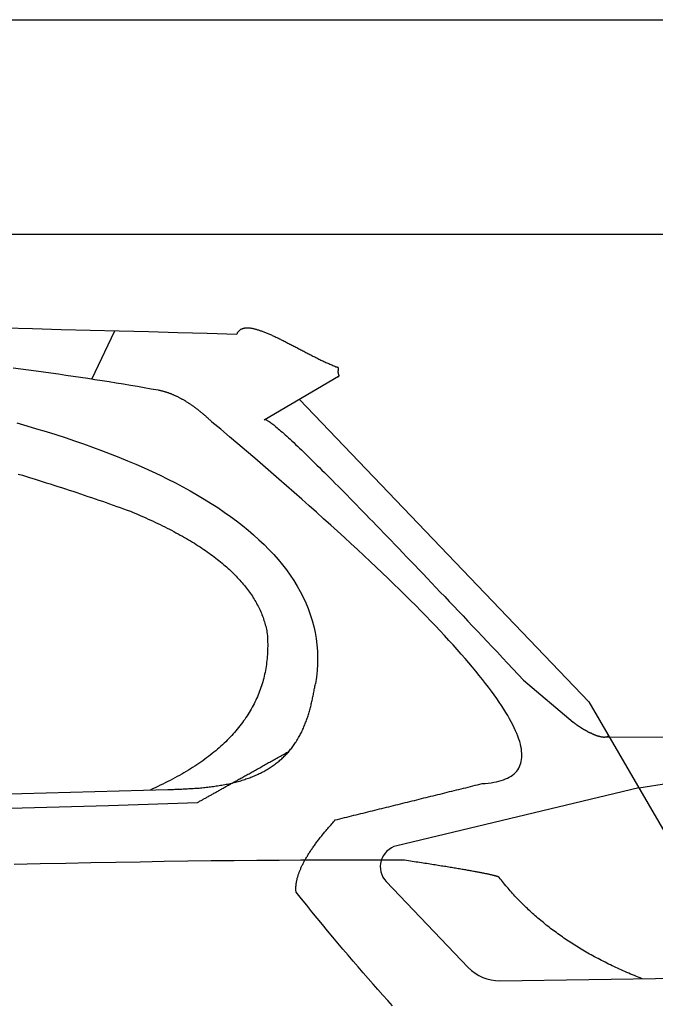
# Model space of a CAD drawing. Extents: x 562 to 7231, y 5567 to 12226.
# Tile 52 of 54: x 5040 to 5632, y 11000 to 11916. Entities that reach past the tile are written whole.
import ezdxf

# ---------------------------------------------------------------- set-up
doc = ezdxf.new("R2010")
doc.units = 0
doc.layers.get('0').update_dxf_attribs({"linetype": 'CONTINUOUS'})
doc.layers.add('CAR', color=10, linetype='CONTINUOUS')

msp = doc.modelspace()

# ---------------------------------------------------------------- linework, layer by layer
for p, q in [((872.775, 11915.902), (6472.775, 11915.902)), ((6272.775, 11715.902), (1072.775, 11715.902))]:
    msp.add_line(p, q)
at = {"layer": 'CAR'}
for p, q in [((5106.648, 11581.351), (5128.248, 11626.436)), ((5336.612, 11583.748), (5267.238, 11543.368)), ((5300.153, 11562.526), (5569.458, 11281.242)), ((5508.777, 11301.264), (5555.082, 11262.247)), ((5569.458, 11281.242), (5662.906, 11120.695)), ((5583.781, 11248.326), (5648.129, 11248.54)), ((2526.607, 11127.543), (5177.571, 11199.484)), ((5616.182, 11200.968), (5390.692, 11147.1)), ((5616.182, 11200.968), (5643.802, 11205.46)), ((2479.88, 11117.381), (5122.348, 11184.522)), ((5122.348, 11184.522), (5205.19, 11187.435)), ((5380.891, 11113.818), (5457.354, 11033.936)), ((5486.799, 11021.599), (5698.529, 11024.505))]:
    msp.add_line(p, q, dxfattribs=at)
for points in [[(5025.06, 11629.1, 0), (5051.62, 11628.4, 0), (5078.34, 11627.7, 0), (5105.22, 11627, 0), (5132.24, 11626.3, 0), (5159.42, 11625.6, 0), (5186.75, 11624.9, 0), (5214.23, 11624.2, 0), (5241.87, 11623.4, 0)], [(5241.87, 11623.4, 0), (5242.07, 11623.9, 0), (5242.28, 11624.3, 0), (5242.51, 11624.7, 0), (5242.75, 11625.1, 0), (5243, 11625.5, 0), (5243.27, 11625.8, 0), (5243.56, 11626.2, 0), (5243.85, 11626.5, 0), (5244.16, 11626.8, 0), (5244.49, 11627, 0), (5244.83, 11627.3, 0), (5245.18, 11627.5, 0), (5245.54, 11627.8, 0), (5245.92, 11628, 0), (5246.31, 11628.2, 0), (5246.71, 11628.3, 0), (5247.13, 11628.5, 0), (5247.56, 11628.6, 0), (5248, 11628.7, 0), (5248.45, 11628.8, 0), (5248.91, 11628.9, 0), (5249.39, 11629, 0), (5249.87, 11629.1, 0), (5250.37, 11629.1, 0), (5250.88, 11629.1, 0), (5251.41, 11629.1, 0), (5251.94, 11629.1, 0), (5252.48, 11629.1, 0), (5253.03, 11629.1, 0), (5253.6, 11629, 0), (5254.17, 11629, 0), (5254.76, 11628.9, 0), (5255.36, 11628.8, 0), (5255.96, 11628.7, 0), (5256.58, 11628.6, 0), (5257.2, 11628.5, 0), (5257.84, 11628.3, 0), (5258.48, 11628.2, 0), (5259.13, 11628, 0), (5259.8, 11627.8, 0), (5260.47, 11627.6, 0), (5261.15, 11627.4, 0), (5261.84, 11627.2, 0), (5262.54, 11627, 0), (5263.24, 11626.8, 0), (5263.96, 11626.5, 0), (5264.68, 11626.3, 0), (5265.41, 11626, 0), (5266.15, 11625.7, 0), (5266.89, 11625.4, 0), (5267.65, 11625.2, 0), (5268.41, 11624.9, 0), (5269.18, 11624.5, 0), (5269.95, 11624.2, 0), (5270.73, 11623.9, 0), (5271.52, 11623.6, 0), (5272.32, 11623.2, 0), (5273.12, 11622.9, 0), (5273.93, 11622.5, 0), (5274.74, 11622.1, 0), (5275.56, 11621.8, 0), (5276.39, 11621.4, 0), (5277.22, 11621, 0), (5278.06, 11620.6, 0), (5278.9, 11620.2, 0), (5279.75, 11619.8, 0), (5280.6, 11619.4, 0), (5281.46, 11618.9, 0), (5282.33, 11618.5, 0), (5283.19, 11618.1, 0), (5284.07, 11617.7, 0), (5284.94, 11617.2, 0), (5285.82, 11616.8, 0), (5286.71, 11616.3, 0), (5287.6, 11615.9, 0), (5288.49, 11615.4, 0), (5289.39, 11615, 0), (5290.29, 11614.5, 0), (5291.19, 11614, 0), (5292.1, 11613.6, 0), (5293.01, 11613.1, 0), (5293.93, 11612.6, 0), (5294.84, 11612.1, 0), (5295.76, 11611.7, 0), (5296.68, 11611.2, 0), (5297.61, 11610.7, 0), (5298.53, 11610.2, 0), (5299.46, 11609.7, 0), (5300.39, 11609.2, 0), (5301.32, 11608.8, 0), (5302.25, 11608.3, 0), (5303.19, 11607.8, 0), (5304.12, 11607.3, 0), (5305.06, 11606.8, 0), (5306, 11606.3, 0), (5306.94, 11605.8, 0), (5307.88, 11605.3, 0), (5308.82, 11604.9, 0), (5309.76, 11604.4, 0), (5310.7, 11603.9, 0), (5311.64, 11603.4, 0), (5312.58, 11602.9, 0), (5313.52, 11602.5, 0), (5314.46, 11602, 0), (5315.4, 11601.5, 0), (5316.34, 11601.1, 0), (5317.28, 11600.6, 0), (5318.22, 11600.1, 0), (5319.16, 11599.7, 0), (5320.09, 11599.2, 0), (5321.03, 11598.8, 0), (5321.96, 11598.3, 0), (5322.89, 11597.9, 0), (5323.82, 11597.5, 0), (5324.75, 11597, 0), (5325.68, 11596.6, 0), (5326.6, 11596.2, 0), (5327.52, 11595.8, 0), (5328.44, 11595.4, 0), (5329.36, 11594.9, 0), (5330.27, 11594.6, 0), (5331.18, 11594.2, 0), (5332.09, 11593.8, 0), (5332.99, 11593.4, 0), (5333.89, 11593, 0), (5334.79, 11592.7, 0), (5335.68, 11592.3, 0)], [(5168.41, 11571.1, 0), (5162.03, 11572.2, 0), (5155.61, 11573.3, 0), (5149.16, 11574.4, 0), (5142.66, 11575.6, 0), (5136.13, 11576.6, 0), (5129.56, 11577.7, 0), (5122.95, 11578.8, 0), (5116.3, 11579.9, 0), (5109.62, 11580.9, 0), (5102.89, 11581.9, 0), (5096.13, 11582.9, 0), (5089.33, 11583.9, 0), (5082.49, 11584.9, 0), (5075.62, 11585.9, 0), (5068.7, 11586.9, 0), (5061.75, 11587.8, 0), (5054.76, 11588.8, 0), (5047.73, 11589.7, 0), (5040.66, 11590.6, 0), (5033.56, 11591.5, 0)], [(5336.61, 11583.7, 0), (5336.65, 11583.8, 0), (5336.69, 11583.8, 0), (5336.72, 11583.9, 0), (5336.75, 11583.9, 0), (5336.78, 11584, 0), (5336.81, 11584, 0), (5336.83, 11584, 0), (5336.86, 11584.1, 0), (5336.87, 11584.1, 0), (5336.89, 11584.2, 0), (5336.91, 11584.2, 0), (5336.92, 11584.3, 0), (5336.93, 11584.3, 0), (5336.94, 11584.4, 0), (5336.95, 11584.4, 0), (5336.95, 11584.5, 0), (5336.96, 11584.5, 0), (5336.96, 11584.5, 0), (5336.96, 11584.6, 0), (5336.96, 11584.6, 0), (5336.96, 11584.7, 0), (5336.96, 11584.7, 0), (5336.96, 11584.8, 0), (5336.95, 11584.8, 0), (5336.94, 11584.9, 0), (5336.94, 11584.9, 0), (5336.93, 11585, 0), (5336.92, 11585, 0), (5336.91, 11585.1, 0), (5336.9, 11585.1, 0), (5336.89, 11585.2, 0), (5336.87, 11585.2, 0), (5336.86, 11585.3, 0), (5336.85, 11585.3, 0), (5336.84, 11585.4, 0), (5336.82, 11585.4, 0), (5336.81, 11585.5, 0), (5336.79, 11585.5, 0), (5336.78, 11585.6, 0), (5336.76, 11585.6, 0), (5336.74, 11585.7, 0), (5336.73, 11585.8, 0), (5336.71, 11585.8, 0), (5336.69, 11585.9, 0), (5336.68, 11585.9, 0), (5336.66, 11586, 0), (5336.65, 11586, 0), (5336.63, 11586.1, 0), (5336.61, 11586.1, 0), (5336.6, 11586.2, 0), (5336.58, 11586.3, 0), (5336.56, 11586.3, 0), (5336.55, 11586.4, 0), (5336.53, 11586.4, 0), (5336.52, 11586.5, 0), (5336.5, 11586.6, 0), (5336.49, 11586.6, 0), (5336.47, 11586.7, 0), (5336.46, 11586.7, 0), (5336.45, 11586.8, 0), (5336.43, 11586.8, 0), (5336.42, 11586.9, 0), (5336.41, 11587, 0), (5336.4, 11587, 0), (5336.38, 11587.1, 0), (5336.37, 11587.2, 0), (5336.36, 11587.2, 0), (5336.35, 11587.3, 0), (5336.34, 11587.3, 0), (5336.34, 11587.4, 0), (5336.33, 11587.5, 0), (5336.32, 11587.5, 0), (5336.31, 11587.6, 0), (5336.31, 11587.7, 0), (5336.3, 11587.7, 0), (5336.29, 11587.8, 0), (5336.29, 11587.8, 0), (5336.29, 11587.9, 0), (5336.28, 11588, 0), (5336.28, 11588, 0), (5336.28, 11588.1, 0), (5336.27, 11588.2, 0), (5336.27, 11588.2, 0), (5336.27, 11588.3, 0), (5336.27, 11588.4, 0), (5336.27, 11588.4, 0), (5336.27, 11588.5, 0), (5336.27, 11588.5, 0), (5336.28, 11588.6, 0), (5336.28, 11588.7, 0), (5336.28, 11588.7, 0), (5336.29, 11588.8, 0), (5336.29, 11588.9, 0), (5336.29, 11588.9, 0), (5336.3, 11589, 0), (5336.3, 11589.1, 0), (5336.31, 11589.1, 0), (5336.31, 11589.2, 0), (5336.32, 11589.3, 0), (5336.33, 11589.3, 0), (5336.33, 11589.4, 0), (5336.34, 11589.5, 0), (5336.35, 11589.5, 0), (5336.35, 11589.6, 0), (5336.36, 11589.6, 0), (5336.37, 11589.7, 0), (5336.38, 11589.8, 0), (5336.39, 11589.8, 0), (5336.39, 11589.9, 0), (5336.4, 11590, 0), (5336.41, 11590, 0), (5336.42, 11590.1, 0), (5336.42, 11590.1, 0), (5336.43, 11590.2, 0), (5336.44, 11590.3, 0), (5336.44, 11590.3, 0), (5336.45, 11590.4, 0), (5336.46, 11590.4, 0), (5336.46, 11590.5, 0), (5336.47, 11590.6, 0), (5336.47, 11590.6, 0), (5336.48, 11590.7, 0), (5336.48, 11590.7, 0), (5336.48, 11590.8, 0), (5336.49, 11590.9, 0), (5336.49, 11590.9, 0), (5336.49, 11591, 0), (5336.49, 11591, 0), (5336.49, 11591.1, 0), (5336.49, 11591.1, 0), (5336.48, 11591.2, 0), (5336.48, 11591.2, 0), (5336.47, 11591.3, 0), (5336.47, 11591.3, 0), (5336.46, 11591.4, 0), (5336.45, 11591.4, 0), (5336.44, 11591.5, 0), (5336.43, 11591.5, 0), (5336.41, 11591.6, 0), (5336.4, 11591.6, 0), (5336.38, 11591.7, 0), (5336.36, 11591.7, 0), (5336.34, 11591.8, 0), (5336.32, 11591.8, 0), (5336.29, 11591.8, 0), (5336.26, 11591.9, 0), (5336.24, 11591.9, 0), (5336.2, 11592, 0), (5336.17, 11592, 0), (5336.13, 11592, 0), (5336.09, 11592.1, 0), (5336.05, 11592.1, 0), (5336.01, 11592.1, 0), (5335.96, 11592.2, 0), (5335.91, 11592.2, 0), (5335.86, 11592.2, 0), (5335.8, 11592.3, 0), (5335.74, 11592.3, 0), (5335.68, 11592.3, 0)], [(5218.62, 11541.5, 0), (5218.07, 11542.1, 0), (5217.51, 11542.6, 0), (5216.96, 11543.1, 0), (5216.41, 11543.6, 0), (5215.85, 11544.1, 0), (5215.3, 11544.7, 0), (5214.75, 11545.2, 0), (5214.2, 11545.6, 0), (5213.64, 11546.1, 0), (5213.09, 11546.6, 0), (5212.54, 11547.1, 0), (5212, 11547.6, 0), (5211.45, 11548.1, 0), (5210.9, 11548.5, 0), (5210.35, 11549, 0), (5209.8, 11549.5, 0), (5209.26, 11549.9, 0), (5208.71, 11550.4, 0), (5208.17, 11550.8, 0), (5207.62, 11551.2, 0), (5207.08, 11551.7, 0), (5206.53, 11552.1, 0), (5205.99, 11552.5, 0), (5205.45, 11553, 0), (5204.91, 11553.4, 0), (5204.37, 11553.8, 0), (5203.83, 11554.2, 0), (5203.29, 11554.6, 0), (5202.75, 11555, 0), (5202.21, 11555.4, 0), (5201.67, 11555.8, 0), (5201.13, 11556.2, 0), (5200.59, 11556.5, 0), (5200.06, 11556.9, 0), (5199.52, 11557.3, 0), (5198.99, 11557.7, 0), (5198.45, 11558, 0), (5197.92, 11558.4, 0), (5197.38, 11558.7, 0), (5196.85, 11559.1, 0), (5196.32, 11559.4, 0), (5195.78, 11559.8, 0), (5195.25, 11560.1, 0), (5194.72, 11560.4, 0), (5194.19, 11560.8, 0), (5193.66, 11561.1, 0), (5193.13, 11561.4, 0), (5192.6, 11561.7, 0), (5192.08, 11562, 0), (5191.55, 11562.3, 0), (5191.02, 11562.6, 0), (5190.5, 11562.9, 0), (5189.97, 11563.2, 0), (5189.45, 11563.5, 0), (5188.92, 11563.7, 0), (5188.4, 11564, 0), (5187.87, 11564.3, 0), (5187.35, 11564.5, 0), (5186.83, 11564.8, 0), (5186.31, 11565.1, 0), (5185.79, 11565.3, 0), (5185.26, 11565.6, 0), (5184.74, 11565.8, 0), (5184.23, 11566, 0), (5183.71, 11566.3, 0), (5183.19, 11566.5, 0), (5182.67, 11566.7, 0), (5182.15, 11566.9, 0), (5181.64, 11567.1, 0), (5181.12, 11567.4, 0), (5180.61, 11567.6, 0), (5180.09, 11567.8, 0), (5179.58, 11568, 0), (5179.06, 11568.1, 0), (5178.55, 11568.3, 0), (5178.04, 11568.5, 0), (5177.53, 11568.7, 0), (5177.01, 11568.9, 0), (5176.5, 11569, 0), (5175.99, 11569.2, 0), (5175.48, 11569.3, 0), (5174.97, 11569.5, 0), (5174.47, 11569.6, 0), (5173.96, 11569.8, 0), (5173.45, 11569.9, 0), (5172.94, 11570.1, 0), (5172.44, 11570.2, 0), (5171.93, 11570.3, 0), (5171.43, 11570.4, 0), (5170.92, 11570.5, 0), (5170.42, 11570.7, 0), (5169.92, 11570.8, 0), (5169.41, 11570.9, 0), (5168.91, 11571, 0), (5168.41, 11571.1, 0)], [(5037.05, 11540.6, 0), (5046.23, 11538, 0), (5055.32, 11535.3, 0), (5064.29, 11532.6, 0), (5073.16, 11529.8, 0), (5081.92, 11527, 0), (5090.56, 11524.1, 0), (5099.09, 11521.1, 0), (5107.51, 11518.1, 0), (5115.8, 11515.1, 0), (5123.97, 11511.9, 0), (5132.01, 11508.8, 0), (5139.93, 11505.5, 0), (5147.72, 11502.2, 0), (5155.37, 11498.8, 0), (5162.89, 11495.4, 0), (5170.27, 11491.9, 0), (5177.51, 11488.4, 0), (5184.61, 11484.8, 0), (5191.56, 11481.1, 0), (5198.36, 11477.3, 0), (5205.01, 11473.5, 0), (5211.5, 11469.7, 0), (5217.83, 11465.8, 0), (5224, 11461.8, 0), (5230.01, 11457.7, 0), (5235.85, 11453.6, 0), (5241.52, 11449.4, 0), (5247.01, 11445.1, 0), (5252.32, 11440.8, 0), (5257.45, 11436.4, 0), (5262.4, 11432, 0), (5267.16, 11427.4, 0), (5271.73, 11422.9, 0), (5276.1, 11418.2, 0), (5280.27, 11413.5, 0), (5284.24, 11408.7, 0), (5288, 11403.8, 0), (5291.55, 11398.9, 0), (5294.89, 11393.9, 0), (5298.01, 11388.8, 0), (5300.91, 11383.7, 0), (5303.58, 11378.4, 0), (5306.02, 11373.2, 0), (5308.23, 11367.8, 0), (5310.2, 11362.4, 0), (5311.92, 11356.9, 0), (5313.4, 11351.3, 0), (5314.63, 11345.6, 0), (5315.61, 11339.9, 0), (5316.32, 11334.1, 0), (5316.77, 11328.3, 0), (5316.95, 11322.3, 0), (5316.86, 11316.3, 0), (5316.49, 11310.2, 0), (5315.84, 11304.1, 0), (5314.9, 11297.8, 0)], [(5470.15, 11205, 0), (5473.05, 11205.2, 0), (5475.84, 11205.5, 0), (5478.5, 11205.8, 0), (5481.05, 11206.2, 0), (5483.48, 11206.7, 0), (5485.79, 11207.2, 0), (5487.98, 11207.8, 0), (5490.06, 11208.5, 0), (5492.01, 11209.3, 0), (5493.85, 11210.1, 0), (5495.57, 11211, 0), (5497.18, 11212, 0), (5498.66, 11213, 0), (5500.03, 11214.2, 0), (5501.28, 11215.4, 0), (5502.41, 11216.6, 0), (5503.42, 11217.9, 0), (5504.31, 11219.4, 0), (5505.09, 11220.8, 0), (5505.75, 11222.4, 0), (5506.29, 11224, 0), (5506.71, 11225.7, 0), (5507.01, 11227.4, 0), (5507.2, 11229.3, 0), (5507.27, 11231.2, 0), (5507.22, 11233.1, 0), (5507.05, 11235.2, 0), (5506.76, 11237.3, 0), (5506.36, 11239.5, 0), (5505.84, 11241.8, 0), (5505.2, 11244.1, 0), (5504.44, 11246.5, 0), (5503.56, 11249, 0), (5502.57, 11251.5, 0), (5501.45, 11254.1, 0), (5500.22, 11256.8, 0), (5498.87, 11259.6, 0), (5497.41, 11262.4, 0), (5495.82, 11265.3, 0), (5494.12, 11268.3, 0), (5492.3, 11271.3, 0), (5490.36, 11274.4, 0), (5488.3, 11277.6, 0), (5486.12, 11280.9, 0), (5483.83, 11284.2, 0), (5481.42, 11287.6, 0), (5478.89, 11291.1, 0), (5476.24, 11294.6, 0), (5473.48, 11298.2, 0), (5470.59, 11301.9, 0), (5467.59, 11305.7, 0), (5464.47, 11309.5, 0), (5461.23, 11313.4, 0), (5457.88, 11317.4, 0), (5454.4, 11321.4, 0), (5450.81, 11325.5, 0), (5447.1, 11329.7, 0), (5443.27, 11334, 0), (5439.33, 11338.3, 0), (5435.26, 11342.7, 0), (5431.08, 11347.2, 0), (5426.78, 11351.7, 0), (5422.36, 11356.3, 0), (5417.82, 11361, 0), (5413.17, 11365.7, 0), (5408.4, 11370.6, 0), (5403.5, 11375.5, 0), (5398.5, 11380.4, 0), (5393.37, 11385.5, 0), (5388.12, 11390.6, 0), (5382.76, 11395.8, 0), (5377.28, 11401, 0), (5371.68, 11406.3, 0), (5365.96, 11411.7, 0), (5360.13, 11417.2, 0), (5354.17, 11422.8, 0), (5348.1, 11428.4, 0), (5341.91, 11434, 0), (5335.6, 11439.8, 0), (5329.18, 11445.6, 0), (5322.63, 11451.5, 0), (5315.97, 11457.5, 0), (5309.19, 11463.5, 0), (5302.29, 11469.6, 0), (5295.28, 11475.8, 0), (5288.14, 11482.1, 0), (5280.89, 11488.4, 0), (5273.52, 11494.8, 0), (5266.03, 11501.3, 0), (5258.43, 11507.8, 0), (5250.7, 11514.4, 0), (5242.86, 11521.1, 0), (5234.9, 11527.8, 0), (5226.82, 11534.7, 0), (5218.62, 11541.5, 0)], [(5267.24, 11543.4, 0), (5267.35, 11543.6, 0), (5267.51, 11543.7, 0), (5267.73, 11543.8, 0), (5267.99, 11543.8, 0), (5268.31, 11543.8, 0), (5268.68, 11543.7, 0), (5269.1, 11543.5, 0), (5269.58, 11543.3, 0), (5270.1, 11543, 0), (5270.68, 11542.7, 0), (5271.31, 11542.3, 0), (5271.99, 11541.9, 0), (5272.72, 11541.4, 0), (5273.5, 11540.8, 0), (5274.34, 11540.2, 0), (5275.22, 11539.5, 0), (5276.16, 11538.8, 0), (5277.15, 11538, 0), (5278.2, 11537.1, 0), (5279.29, 11536.2, 0), (5280.44, 11535.3, 0), (5281.63, 11534.2, 0), (5282.88, 11533.1, 0), (5284.18, 11532, 0), (5285.54, 11530.8, 0), (5286.94, 11529.5, 0), (5288.4, 11528.2, 0), (5289.9, 11526.8, 0), (5291.46, 11525.4, 0), (5293.08, 11523.9, 0), (5294.74, 11522.3, 0), (5296.45, 11520.7, 0), (5298.22, 11519.1, 0), (5300.04, 11517.3, 0), (5301.91, 11515.5, 0), (5303.83, 11513.7, 0), (5305.8, 11511.8, 0), (5307.83, 11509.8, 0), (5309.91, 11507.8, 0), (5312.03, 11505.7, 0), (5314.21, 11503.6, 0), (5316.45, 11501.4, 0), (5318.73, 11499.1, 0), (5321.07, 11496.8, 0), (5323.45, 11494.4, 0), (5325.89, 11492, 0), (5328.38, 11489.5, 0), (5330.93, 11487, 0), (5333.52, 11484.4, 0), (5336.17, 11481.7, 0), (5338.86, 11479, 0), (5341.61, 11476.2, 0), (5344.41, 11473.3, 0), (5347.27, 11470.4, 0), (5350.17, 11467.5, 0), (5353.13, 11464.5, 0), (5356.14, 11461.4, 0), (5359.2, 11458.3, 0), (5362.31, 11455.1, 0), (5365.47, 11451.8, 0), (5368.69, 11448.5, 0), (5371.95, 11445.2, 0), (5375.27, 11441.7, 0), (5378.64, 11438.2, 0), (5382.06, 11434.7, 0), (5385.54, 11431.1, 0), (5389.06, 11427.4, 0), (5392.64, 11423.7, 0), (5396.27, 11419.9, 0), (5399.95, 11416.1, 0), (5403.68, 11412.2, 0), (5407.47, 11408.3, 0), (5411.3, 11404.3, 0), (5415.19, 11400.2, 0), (5419.13, 11396.1, 0), (5423.12, 11391.9, 0), (5427.16, 11387.6, 0), (5431.26, 11383.3, 0), (5435.4, 11379, 0), (5439.6, 11374.6, 0), (5443.85, 11370.1, 0), (5448.15, 11365.5, 0), (5452.5, 11361, 0), (5456.91, 11356.3, 0), (5461.37, 11351.6, 0), (5465.87, 11346.8, 0), (5470.43, 11342, 0), (5475.05, 11337.1, 0), (5479.71, 11332.2, 0), (5484.43, 11327.2, 0), (5489.19, 11322.1, 0), (5494.01, 11317, 0), (5498.88, 11311.8, 0), (5503.8, 11306.6, 0), (5508.78, 11301.3, 0)], [(5038.29, 11493, 0), (5042.04, 11491.9, 0), (5045.77, 11490.7, 0), (5049.49, 11489.6, 0), (5053.19, 11488.5, 0), (5056.87, 11487.3, 0), (5060.53, 11486.2, 0), (5064.18, 11485, 0), (5067.81, 11483.9, 0), (5071.42, 11482.7, 0), (5075.02, 11481.6, 0), (5078.59, 11480.4, 0), (5082.15, 11479.3, 0), (5085.69, 11478.1, 0), (5089.21, 11477, 0), (5092.71, 11475.8, 0), (5096.19, 11474.6, 0), (5099.66, 11473.5, 0), (5103.1, 11472.3, 0), (5106.52, 11471.2, 0), (5109.92, 11470, 0), (5113.3, 11468.8, 0), (5116.66, 11467.7, 0), (5120, 11466.5, 0), (5123.31, 11465.4, 0), (5126.61, 11464.2, 0), (5129.88, 11463, 0), (5133.13, 11461.9, 0), (5136.36, 11460.7, 0), (5139.56, 11459.5, 0), (5142.74, 11458.4, 0)], [(5142.74, 11458.4, 0), (5145.18, 11457.4, 0), (5147.6, 11456.4, 0), (5150, 11455.3, 0), (5152.37, 11454.3, 0), (5154.72, 11453.3, 0), (5157.04, 11452.3, 0), (5159.34, 11451.2, 0), (5161.62, 11450.2, 0), (5163.87, 11449.1, 0), (5166.1, 11448.1, 0), (5168.31, 11447.1, 0), (5170.5, 11446, 0), (5172.66, 11444.9, 0), (5174.79, 11443.9, 0), (5176.91, 11442.8, 0), (5179, 11441.7, 0), (5181.06, 11440.7, 0), (5183.11, 11439.6, 0), (5185.13, 11438.5, 0), (5187.12, 11437.4, 0), (5189.1, 11436.3, 0), (5191.05, 11435.2, 0), (5192.97, 11434.1, 0), (5194.88, 11433, 0), (5196.76, 11431.9, 0), (5198.61, 11430.8, 0), (5200.44, 11429.7, 0), (5202.25, 11428.6, 0), (5204.04, 11427.5, 0), (5205.8, 11426.3, 0), (5207.54, 11425.2, 0), (5209.26, 11424.1, 0), (5210.95, 11422.9, 0), (5212.62, 11421.8, 0), (5214.26, 11420.6, 0), (5215.88, 11419.5, 0), (5217.48, 11418.3, 0), (5219.06, 11417.2, 0), (5220.61, 11416, 0), (5222.14, 11414.9, 0), (5223.64, 11413.7, 0), (5225.12, 11412.5, 0), (5226.58, 11411.3, 0), (5228.01, 11410.2, 0), (5229.42, 11409, 0), (5230.81, 11407.8, 0), (5232.17, 11406.6, 0), (5233.52, 11405.4, 0), (5234.83, 11404.2, 0), (5236.13, 11403, 0), (5237.4, 11401.8, 0), (5238.64, 11400.5, 0), (5239.87, 11399.3, 0), (5241.07, 11398.1, 0), (5242.24, 11396.9, 0), (5243.4, 11395.7, 0), (5244.53, 11394.4, 0), (5245.63, 11393.2, 0), (5246.71, 11391.9, 0), (5247.77, 11390.7, 0), (5248.81, 11389.4, 0), (5249.82, 11388.2, 0), (5250.81, 11386.9, 0), (5251.78, 11385.7, 0), (5252.72, 11384.4, 0), (5253.64, 11383.1, 0), (5254.53, 11381.9, 0), (5255.4, 11380.6, 0), (5256.25, 11379.3, 0), (5257.08, 11378, 0), (5257.88, 11376.7, 0), (5258.66, 11375.4, 0), (5259.41, 11374.1, 0), (5260.14, 11372.8, 0), (5260.85, 11371.5, 0), (5261.54, 11370.2, 0), (5262.2, 11368.9, 0), (5262.83, 11367.6, 0), (5263.45, 11366.3, 0), (5264.04, 11364.9, 0), (5264.61, 11363.6, 0), (5265.15, 11362.3, 0), (5265.67, 11360.9, 0), (5266.17, 11359.6, 0), (5266.64, 11358.2, 0), (5267.09, 11356.9, 0), (5267.52, 11355.5, 0), (5267.92, 11354.2, 0), (5268.3, 11352.8, 0), (5268.66, 11351.4, 0), (5268.99, 11350.1, 0), (5269.3, 11348.7, 0), (5269.58, 11347.3, 0), (5269.85, 11345.9, 0), (5270.09, 11344.5, 0)], [(5270.09, 11344.5, 0), (5270.23, 11342.6, 0), (5270.34, 11340.6, 0), (5270.42, 11338.6, 0), (5270.48, 11336.7, 0), (5270.51, 11334.7, 0), (5270.51, 11332.8, 0), (5270.48, 11330.9, 0), (5270.43, 11329, 0), (5270.35, 11327.1, 0), (5270.24, 11325.2, 0), (5270.11, 11323.3, 0), (5269.95, 11321.4, 0), (5269.76, 11319.5, 0), (5269.54, 11317.7, 0), (5269.29, 11315.8, 0), (5269.02, 11314, 0), (5268.72, 11312.2, 0), (5268.4, 11310.3, 0), (5268.04, 11308.5, 0), (5267.66, 11306.7, 0), (5267.25, 11304.9, 0), (5266.81, 11303.2, 0), (5266.35, 11301.4, 0), (5265.86, 11299.6, 0), (5265.34, 11297.9, 0), (5264.79, 11296.1, 0), (5264.22, 11294.4, 0), (5263.62, 11292.7, 0), (5262.99, 11291, 0), (5262.34, 11289.3, 0), (5261.65, 11287.6, 0), (5260.94, 11285.9, 0), (5260.2, 11284.2, 0), (5259.44, 11282.5, 0), (5258.65, 11280.9, 0), (5257.83, 11279.2, 0), (5256.98, 11277.6, 0), (5256.1, 11276, 0), (5255.2, 11274.4, 0), (5254.27, 11272.7, 0), (5253.31, 11271.1, 0), (5252.33, 11269.6, 0), (5251.32, 11268, 0), (5250.28, 11266.4, 0), (5249.21, 11264.8, 0), (5248.12, 11263.3, 0), (5246.99, 11261.8, 0), (5245.85, 11260.2, 0), (5244.67, 11258.7, 0), (5243.47, 11257.2, 0), (5242.23, 11255.7, 0), (5240.98, 11254.2, 0), (5239.69, 11252.7, 0), (5238.38, 11251.2, 0), (5237.03, 11249.8, 0), (5235.67, 11248.3, 0), (5234.27, 11246.9, 0), (5232.85, 11245.4, 0), (5231.4, 11244, 0), (5229.92, 11242.6, 0), (5228.41, 11241.2, 0), (5226.88, 11239.8, 0), (5225.32, 11238.4, 0), (5223.73, 11237, 0), (5222.12, 11235.6, 0), (5220.48, 11234.3, 0), (5218.81, 11232.9, 0), (5217.11, 11231.6, 0), (5215.38, 11230.3, 0), (5213.63, 11228.9, 0), (5211.85, 11227.6, 0), (5210.05, 11226.3, 0), (5208.21, 11225, 0), (5206.35, 11223.8, 0), (5204.46, 11222.5, 0), (5202.55, 11221.2, 0), (5200.6, 11220, 0), (5198.63, 11218.7, 0), (5196.63, 11217.5, 0), (5194.61, 11216.3, 0), (5192.55, 11215, 0), (5190.47, 11213.8, 0), (5188.36, 11212.6, 0), (5186.23, 11211.5, 0), (5184.06, 11210.3, 0), (5181.87, 11209.1, 0), (5179.66, 11208, 0), (5177.41, 11206.8, 0), (5175.14, 11205.7, 0), (5172.84, 11204.5, 0), (5170.51, 11203.4, 0), (5168.16, 11202.3, 0), (5165.77, 11201.2, 0), (5163.36, 11200.1, 0), (5160.93, 11199, 0)], [(5177.57, 11199.5, 0), (5178.83, 11199.5, 0), (5180.11, 11199.6, 0), (5181.39, 11199.6, 0), (5182.67, 11199.6, 0), (5183.96, 11199.7, 0), (5185.26, 11199.7, 0), (5186.57, 11199.8, 0), (5187.88, 11199.8, 0), (5189.19, 11199.9, 0), (5190.51, 11199.9, 0), (5191.84, 11200, 0), (5193.16, 11200, 0), (5194.5, 11200.1, 0), (5195.83, 11200.2, 0), (5197.17, 11200.3, 0), (5198.51, 11200.3, 0), (5199.85, 11200.4, 0), (5201.19, 11200.5, 0), (5202.53, 11200.6, 0), (5203.88, 11200.7, 0), (5205.22, 11200.8, 0), (5206.57, 11200.9, 0), (5207.91, 11201, 0), (5209.26, 11201.2, 0), (5210.6, 11201.3, 0), (5211.95, 11201.4, 0), (5213.29, 11201.6, 0), (5214.63, 11201.7, 0), (5215.96, 11201.9, 0), (5217.3, 11202, 0), (5218.63, 11202.2, 0), (5219.96, 11202.4, 0), (5221.29, 11202.6, 0), (5222.61, 11202.8, 0), (5223.93, 11203, 0), (5225.25, 11203.2, 0), (5226.56, 11203.4, 0), (5227.86, 11203.6, 0), (5229.16, 11203.9, 0), (5230.46, 11204.1, 0), (5231.75, 11204.4, 0), (5233.04, 11204.6, 0), (5234.32, 11204.9, 0), (5235.59, 11205.2, 0), (5236.86, 11205.5, 0), (5238.12, 11205.8, 0), (5239.37, 11206.1, 0), (5240.62, 11206.4, 0), (5241.85, 11206.7, 0), (5243.09, 11207, 0), (5244.31, 11207.4, 0), (5245.53, 11207.7, 0), (5246.73, 11208.1, 0), (5247.93, 11208.5, 0), (5249.13, 11208.9, 0), (5250.31, 11209.3, 0), (5251.48, 11209.7, 0), (5252.65, 11210.1, 0), (5253.8, 11210.5, 0), (5254.95, 11211, 0), (5256.09, 11211.4, 0), (5257.22, 11211.9, 0), (5258.33, 11212.3, 0), (5259.44, 11212.8, 0), (5260.54, 11213.3, 0), (5261.63, 11213.8, 0), (5262.7, 11214.3, 0), (5263.77, 11214.8, 0), (5264.83, 11215.3, 0), (5265.87, 11215.9, 0), (5266.91, 11216.4, 0), (5267.93, 11217, 0), (5268.95, 11217.6, 0), (5269.95, 11218.2, 0), (5270.94, 11218.7, 0), (5271.92, 11219.3, 0), (5272.89, 11220, 0), (5273.84, 11220.6, 0), (5274.79, 11221.2, 0), (5275.72, 11221.9, 0), (5276.64, 11222.5, 0), (5277.55, 11223.2, 0), (5278.45, 11223.9, 0), (5279.34, 11224.6, 0), (5280.21, 11225.3, 0), (5281.08, 11226, 0), (5281.93, 11226.7, 0), (5282.77, 11227.4, 0), (5283.59, 11228.2, 0), (5284.41, 11228.9, 0), (5285.21, 11229.7, 0), (5286, 11230.4, 0), (5286.78, 11231.2, 0), (5287.55, 11232, 0), (5288.3, 11232.8, 0), (5289.04, 11233.6, 0), (5289.77, 11234.4, 0), (5290.49, 11235.3, 0), (5291.2, 11236.1, 0), (5291.89, 11236.9, 0), (5292.57, 11237.8, 0), (5293.24, 11238.7, 0), (5293.9, 11239.5, 0), (5294.55, 11240.4, 0), (5295.18, 11241.3, 0), (5295.8, 11242.2, 0), (5296.41, 11243.1, 0), (5297.01, 11244, 0), (5297.6, 11245, 0), (5298.18, 11245.9, 0), (5298.74, 11246.8, 0), (5299.29, 11247.8, 0), (5299.83, 11248.7, 0), (5300.37, 11249.7, 0), (5300.88, 11250.7, 0), (5301.39, 11251.7, 0), (5301.89, 11252.6, 0), (5302.38, 11253.6, 0), (5302.85, 11254.6, 0), (5303.32, 11255.6, 0), (5303.77, 11256.6, 0), (5304.21, 11257.7, 0), (5304.65, 11258.7, 0), (5305.07, 11259.7, 0), (5305.49, 11260.8, 0), (5305.89, 11261.8, 0), (5306.28, 11262.9, 0), (5306.67, 11263.9, 0), (5307.04, 11265, 0), (5307.41, 11266, 0), (5307.77, 11267.1, 0), (5308.11, 11268.2, 0), (5308.45, 11269.2, 0), (5308.78, 11270.3, 0), (5309.11, 11271.4, 0), (5309.42, 11272.5, 0), (5309.73, 11273.6, 0), (5310.03, 11274.7, 0), (5310.32, 11275.8, 0), (5310.6, 11276.9, 0), (5310.88, 11278, 0), (5311.15, 11279.1, 0), (5311.41, 11280.2, 0), (5311.67, 11281.3, 0), (5311.92, 11282.4, 0), (5312.16, 11283.5, 0), (5312.4, 11284.6, 0), (5312.63, 11285.7, 0), (5312.86, 11286.8, 0), (5313.08, 11287.9, 0), (5313.3, 11289, 0), (5313.51, 11290.1, 0), (5313.72, 11291.2, 0), (5313.93, 11292.3, 0), (5314.13, 11293.4, 0), (5314.32, 11294.5, 0), (5314.52, 11295.6, 0), (5314.71, 11296.7, 0), (5314.9, 11297.8, 0)], [(5555.08, 11262.2, 0), (5555.3, 11262.1, 0), (5555.51, 11261.9, 0), (5555.74, 11261.7, 0), (5555.97, 11261.5, 0), (5556.2, 11261.3, 0), (5556.43, 11261.2, 0), (5556.67, 11261, 0), (5556.91, 11260.8, 0), (5557.16, 11260.6, 0), (5557.41, 11260.4, 0), (5557.66, 11260.2, 0), (5557.91, 11260, 0), (5558.17, 11259.8, 0), (5558.43, 11259.7, 0), (5558.7, 11259.5, 0), (5558.97, 11259.3, 0), (5559.23, 11259.1, 0), (5559.51, 11258.9, 0), (5559.78, 11258.7, 0), (5560.06, 11258.5, 0), (5560.33, 11258.3, 0), (5560.61, 11258.2, 0), (5560.89, 11258, 0), (5561.18, 11257.8, 0), (5561.46, 11257.6, 0), (5561.75, 11257.4, 0), (5562.04, 11257.2, 0), (5562.33, 11257.1, 0), (5562.62, 11256.9, 0), (5562.91, 11256.7, 0), (5563.2, 11256.5, 0), (5563.49, 11256.3, 0), (5563.79, 11256.2, 0), (5564.08, 11256, 0), (5564.38, 11255.8, 0), (5564.67, 11255.6, 0), (5564.97, 11255.5, 0), (5565.27, 11255.3, 0), (5565.56, 11255.1, 0), (5565.86, 11254.9, 0), (5566.16, 11254.8, 0), (5566.45, 11254.6, 0), (5566.75, 11254.4, 0), (5567.05, 11254.3, 0), (5567.34, 11254.1, 0), (5567.64, 11254, 0), (5567.93, 11253.8, 0), (5568.23, 11253.6, 0), (5568.52, 11253.5, 0), (5568.82, 11253.3, 0), (5569.11, 11253.2, 0), (5569.4, 11253, 0), (5569.69, 11252.9, 0), (5569.98, 11252.7, 0), (5570.27, 11252.6, 0), (5570.56, 11252.5, 0), (5570.85, 11252.3, 0), (5571.13, 11252.2, 0), (5571.42, 11252.1, 0), (5571.7, 11251.9, 0), (5571.98, 11251.8, 0), (5572.26, 11251.7, 0), (5572.54, 11251.5, 0), (5572.82, 11251.4, 0), (5573.1, 11251.3, 0), (5573.37, 11251.2, 0), (5573.64, 11251.1, 0), (5573.91, 11250.9, 0), (5574.18, 11250.8, 0), (5574.45, 11250.7, 0), (5574.71, 11250.6, 0), (5574.97, 11250.5, 0), (5575.23, 11250.4, 0), (5575.49, 11250.3, 0), (5575.75, 11250.2, 0), (5576, 11250.1, 0), (5576.25, 11250, 0), (5576.5, 11249.9, 0), (5576.75, 11249.8, 0), (5576.99, 11249.8, 0), (5577.24, 11249.7, 0), (5577.48, 11249.6, 0), (5577.71, 11249.5, 0), (5577.95, 11249.4, 0), (5578.18, 11249.4, 0), (5578.41, 11249.3, 0), (5578.64, 11249.2, 0), (5578.86, 11249.2, 0), (5579.09, 11249.1, 0), (5579.31, 11249.1, 0), (5579.52, 11249, 0), (5579.74, 11248.9, 0), (5579.95, 11248.9, 0), (5580.16, 11248.8, 0), (5580.36, 11248.8, 0), (5580.57, 11248.7, 0), (5580.77, 11248.7, 0), (5580.96, 11248.7, 0), (5581.16, 11248.6, 0), (5581.35, 11248.6, 0), (5581.54, 11248.6, 0), (5581.72, 11248.5, 0), (5581.91, 11248.5, 0), (5582.09, 11248.5, 0), (5582.27, 11248.4, 0), (5582.44, 11248.4, 0), (5582.61, 11248.4, 0), (5582.78, 11248.4, 0), (5582.95, 11248.4, 0), (5583.11, 11248.4, 0), (5583.27, 11248.3, 0), (5583.43, 11248.3, 0), (5583.58, 11248.3, 0), (5583.73, 11248.3, 0), (5583.88, 11248.3, 0), (5584.03, 11248.3, 0), (5584.17, 11248.3, 0), (5584.31, 11248.3, 0), (5584.45, 11248.3, 0), (5584.58, 11248.3, 0), (5584.71, 11248.4, 0), (5584.84, 11248.4, 0), (5584.97, 11248.4, 0), (5585.09, 11248.4, 0), (5585.21, 11248.4, 0), (5585.33, 11248.4, 0), (5585.44, 11248.4, 0), (5585.56, 11248.5, 0), (5585.67, 11248.5, 0), (5585.77, 11248.5, 0), (5585.88, 11248.5, 0), (5585.98, 11248.6, 0), (5586.08, 11248.6, 0), (5586.18, 11248.6, 0), (5586.27, 11248.6, 0), (5586.36, 11248.7, 0), (5586.45, 11248.7, 0), (5586.54, 11248.7, 0), (5586.62, 11248.8, 0), (5586.71, 11248.8, 0), (5586.79, 11248.8, 0), (5586.87, 11248.9, 0), (5586.94, 11248.9, 0), (5587.01, 11249, 0), (5587.09, 11249, 0), (5587.16, 11249, 0), (5587.22, 11249.1, 0), (5587.29, 11249.1, 0), (5587.35, 11249.2, 0), (5587.42, 11249.2, 0), (5587.48, 11249.2, 0), (5587.53, 11249.3, 0), (5587.59, 11249.3, 0), (5587.65, 11249.4, 0), (5587.7, 11249.4, 0), (5587.75, 11249.4, 0), (5587.8, 11249.5, 0), (5587.85, 11249.5, 0), (5587.9, 11249.6, 0)], [(5205.19, 11187.4, 0), (5205.83, 11187.8, 0), (5206.47, 11188.1, 0), (5207.11, 11188.5, 0), (5207.77, 11188.9, 0), (5208.42, 11189.2, 0), (5209.09, 11189.6, 0), (5209.76, 11190, 0), (5210.43, 11190.4, 0), (5211.11, 11190.7, 0), (5211.8, 11191.1, 0), (5212.49, 11191.5, 0), (5213.18, 11191.9, 0), (5213.88, 11192.3, 0), (5214.59, 11192.7, 0), (5215.31, 11193.1, 0), (5216.02, 11193.5, 0), (5216.75, 11193.9, 0), (5217.48, 11194.3, 0), (5218.21, 11194.7, 0), (5218.95, 11195.1, 0), (5219.7, 11195.5, 0), (5220.45, 11196, 0), (5221.21, 11196.4, 0), (5221.97, 11196.8, 0), (5222.74, 11197.2, 0), (5223.52, 11197.7, 0), (5224.3, 11198.1, 0), (5225.08, 11198.6, 0), (5225.87, 11199, 0), (5226.67, 11199.4, 0), (5227.47, 11199.9, 0), (5228.28, 11200.3, 0), (5229.09, 11200.8, 0), (5229.91, 11201.3, 0), (5230.73, 11201.7, 0), (5231.56, 11202.2, 0), (5232.4, 11202.6, 0), (5233.24, 11203.1, 0), (5234.09, 11203.6, 0), (5234.94, 11204.1, 0), (5235.79, 11204.5, 0), (5236.66, 11205, 0), (5237.53, 11205.5, 0), (5238.4, 11206, 0), (5239.28, 11206.5, 0), (5240.16, 11207, 0), (5241.06, 11207.5, 0), (5241.95, 11208, 0), (5242.85, 11208.5, 0), (5243.76, 11209, 0), (5244.67, 11209.5, 0), (5245.59, 11210, 0), (5246.52, 11210.5, 0), (5247.44, 11211.1, 0), (5248.38, 11211.6, 0), (5249.32, 11212.1, 0), (5250.27, 11212.6, 0), (5251.22, 11213.2, 0), (5252.17, 11213.7, 0), (5253.14, 11214.2, 0), (5254.11, 11214.8, 0), (5255.08, 11215.3, 0), (5256.06, 11215.9, 0), (5257.04, 11216.4, 0), (5258.03, 11217, 0), (5259.03, 11217.5, 0), (5260.03, 11218.1, 0), (5261.04, 11218.7, 0), (5262.05, 11219.2, 0), (5263.07, 11219.8, 0), (5264.09, 11220.4, 0), (5265.12, 11221, 0), (5266.16, 11221.5, 0), (5267.2, 11222.1, 0), (5268.24, 11222.7, 0), (5269.29, 11223.3, 0), (5270.35, 11223.9, 0), (5271.41, 11224.5, 0), (5272.48, 11225.1, 0), (5273.56, 11225.7, 0), (5274.64, 11226.3, 0), (5275.72, 11226.9, 0), (5276.81, 11227.5, 0), (5277.91, 11228.1, 0), (5279.01, 11228.7, 0), (5280.11, 11229.3, 0), (5281.23, 11230, 0), (5282.34, 11230.6, 0), (5283.47, 11231.2, 0), (5284.6, 11231.9, 0), (5285.73, 11232.5, 0), (5286.87, 11233.1, 0), (5288.02, 11233.8, 0), (5289.17, 11234.4, 0), (5290.33, 11235.1, 0)], [(5333.5, 11171.2, 0), (5335.67, 11171.7, 0), (5337.84, 11172.3, 0), (5340.01, 11172.8, 0), (5342.18, 11173.3, 0), (5344.35, 11173.9, 0), (5346.51, 11174.4, 0), (5348.68, 11175, 0), (5350.85, 11175.5, 0), (5353.02, 11176, 0), (5355.19, 11176.6, 0), (5357.36, 11177.1, 0), (5359.53, 11177.6, 0), (5361.7, 11178.2, 0), (5363.87, 11178.7, 0), (5366.04, 11179.3, 0), (5368.2, 11179.8, 0), (5370.37, 11180.3, 0), (5372.54, 11180.9, 0), (5374.71, 11181.4, 0), (5376.88, 11181.9, 0), (5379.05, 11182.5, 0), (5381.22, 11183, 0), (5383.39, 11183.5, 0), (5385.56, 11184.1, 0), (5387.73, 11184.6, 0), (5389.9, 11185.2, 0), (5392.06, 11185.7, 0), (5394.23, 11186.2, 0), (5396.4, 11186.8, 0), (5398.57, 11187.3, 0), (5400.74, 11187.8, 0), (5402.91, 11188.4, 0), (5405.08, 11188.9, 0), (5407.25, 11189.4, 0), (5409.42, 11190, 0), (5411.59, 11190.5, 0), (5413.76, 11191.1, 0), (5415.92, 11191.6, 0), (5418.09, 11192.1, 0), (5420.26, 11192.7, 0), (5422.43, 11193.2, 0), (5424.6, 11193.7, 0), (5426.77, 11194.3, 0), (5428.94, 11194.8, 0), (5431.11, 11195.3, 0), (5433.28, 11195.9, 0), (5435.45, 11196.4, 0), (5437.61, 11197, 0), (5439.78, 11197.5, 0), (5441.95, 11198, 0), (5444.12, 11198.6, 0), (5446.29, 11199.1, 0), (5448.46, 11199.6, 0), (5450.63, 11200.2, 0), (5452.8, 11200.7, 0), (5454.97, 11201.2, 0), (5457.14, 11201.8, 0), (5459.31, 11202.3, 0), (5461.47, 11202.9, 0), (5463.64, 11203.4, 0), (5465.81, 11203.9, 0), (5467.98, 11204.5, 0), (5470.15, 11205, 0)], [(5296.98, 11104.1, 0), (5296.93, 11104.6, 0), (5296.89, 11105.1, 0), (5296.85, 11105.7, 0), (5296.83, 11106.2, 0), (5296.81, 11106.7, 0), (5296.81, 11107.2, 0), (5296.81, 11107.8, 0), (5296.83, 11108.3, 0), (5296.85, 11108.9, 0), (5296.88, 11109.4, 0), (5296.92, 11110, 0), (5296.97, 11110.5, 0), (5297.03, 11111.1, 0), (5297.1, 11111.6, 0), (5297.18, 11112.2, 0), (5297.26, 11112.8, 0), (5297.36, 11113.4, 0), (5297.47, 11113.9, 0), (5297.58, 11114.5, 0), (5297.71, 11115.1, 0), (5297.84, 11115.7, 0), (5297.98, 11116.3, 0), (5298.13, 11116.9, 0), (5298.3, 11117.5, 0), (5298.47, 11118.1, 0), (5298.65, 11118.7, 0), (5298.84, 11119.3, 0), (5299.04, 11120, 0), (5299.24, 11120.6, 0), (5299.46, 11121.2, 0), (5299.69, 11121.9, 0), (5299.92, 11122.5, 0), (5300.17, 11123.1, 0), (5300.42, 11123.8, 0), (5300.69, 11124.4, 0), (5300.96, 11125.1, 0), (5301.24, 11125.8, 0), (5301.53, 11126.4, 0), (5301.83, 11127.1, 0), (5302.14, 11127.8, 0), (5302.46, 11128.4, 0), (5302.79, 11129.1, 0), (5303.13, 11129.8, 0), (5303.48, 11130.5, 0), (5303.83, 11131.2, 0), (5304.2, 11131.9, 0), (5304.58, 11132.6, 0), (5304.96, 11133.3, 0), (5305.35, 11134, 0), (5305.76, 11134.7, 0), (5306.17, 11135.4, 0), (5306.59, 11136.2, 0), (5307.02, 11136.9, 0), (5307.46, 11137.6, 0), (5307.91, 11138.4, 0), (5308.37, 11139.1, 0), (5308.84, 11139.8, 0), (5309.31, 11140.6, 0), (5309.8, 11141.3, 0), (5310.3, 11142.1, 0), (5310.8, 11142.9, 0), (5311.32, 11143.6, 0), (5311.84, 11144.4, 0), (5312.37, 11145.2, 0), (5312.92, 11145.9, 0), (5313.47, 11146.7, 0), (5314.03, 11147.5, 0), (5314.6, 11148.3, 0), (5315.18, 11149.1, 0), (5315.77, 11149.9, 0), (5316.36, 11150.7, 0), (5316.97, 11151.5, 0), (5317.59, 11152.3, 0), (5318.21, 11153.1, 0), (5318.85, 11153.9, 0), (5319.49, 11154.8, 0), (5320.15, 11155.6, 0), (5320.81, 11156.4, 0), (5321.48, 11157.3, 0), (5322.16, 11158.1, 0), (5322.85, 11158.9, 0), (5323.55, 11159.8, 0), (5324.26, 11160.6, 0), (5324.98, 11161.5, 0), (5325.71, 11162.4, 0), (5326.45, 11163.2, 0), (5327.19, 11164.1, 0), (5327.95, 11165, 0), (5328.71, 11165.8, 0), (5329.49, 11166.7, 0), (5330.27, 11167.6, 0), (5331.07, 11168.5, 0), (5331.87, 11169.4, 0), (5332.68, 11170.3, 0), (5333.5, 11171.2, 0)], [(5398.05, 11133.6, 0), (5379.42, 11133.7, 0), (5360.44, 11133.8, 0), (5341.12, 11133.8, 0), (5321.45, 11133.7, 0), (5301.44, 11133.7, 0), (5281.09, 11133.5, 0), (5260.4, 11133.4, 0), (5239.35, 11133.2, 0), (5217.97, 11133, 0), (5196.24, 11132.7, 0), (5174.17, 11132.4, 0), (5151.75, 11132, 0), (5128.99, 11131.6, 0), (5105.88, 11131.2, 0), (5082.44, 11130.7, 0), (5058.64, 11130.2, 0), (5034.51, 11129.6, 0)], [(5486.18, 11117.6, 0), (5486.15, 11117.6, 0), (5486.09, 11117.7, 0), (5486.01, 11117.8, 0), (5485.92, 11117.9, 0), (5485.81, 11117.9, 0), (5485.67, 11118, 0), (5485.52, 11118.1, 0), (5485.35, 11118.2, 0), (5485.16, 11118.2, 0), (5484.96, 11118.3, 0), (5484.73, 11118.4, 0), (5484.48, 11118.5, 0), (5484.22, 11118.6, 0), (5483.93, 11118.7, 0), (5483.63, 11118.8, 0), (5483.31, 11118.9, 0), (5482.97, 11119, 0), (5482.61, 11119.1, 0), (5482.23, 11119.2, 0), (5481.83, 11119.3, 0), (5481.42, 11119.4, 0), (5480.98, 11119.5, 0), (5480.53, 11119.6, 0), (5480.05, 11119.7, 0), (5479.56, 11119.8, 0), (5479.05, 11120, 0), (5478.52, 11120.1, 0), (5477.97, 11120.2, 0), (5477.4, 11120.3, 0), (5476.82, 11120.5, 0), (5476.21, 11120.6, 0), (5475.59, 11120.7, 0), (5474.94, 11120.9, 0), (5474.28, 11121, 0), (5473.6, 11121.1, 0), (5472.9, 11121.3, 0), (5472.18, 11121.4, 0), (5471.44, 11121.6, 0), (5470.68, 11121.7, 0), (5469.91, 11121.9, 0), (5469.11, 11122, 0), (5468.3, 11122.2, 0), (5467.46, 11122.3, 0), (5466.61, 11122.5, 0), (5465.74, 11122.7, 0), (5464.85, 11122.8, 0), (5463.94, 11123, 0), (5463.01, 11123.2, 0), (5462.07, 11123.3, 0), (5461.1, 11123.5, 0), (5460.12, 11123.7, 0), (5459.11, 11123.9, 0), (5458.09, 11124, 0), (5457.05, 11124.2, 0), (5455.99, 11124.4, 0), (5454.91, 11124.6, 0), (5453.81, 11124.8, 0), (5452.69, 11125, 0), (5451.56, 11125.2, 0), (5450.4, 11125.4, 0), (5449.23, 11125.6, 0), (5448.04, 11125.8, 0), (5446.83, 11126, 0), (5445.59, 11126.2, 0), (5444.34, 11126.4, 0), (5443.08, 11126.6, 0), (5441.79, 11126.8, 0), (5440.48, 11127, 0), (5439.16, 11127.2, 0), (5437.81, 11127.4, 0), (5436.45, 11127.7, 0), (5435.07, 11127.9, 0), (5433.67, 11128.1, 0), (5432.25, 11128.3, 0), (5430.81, 11128.6, 0), (5429.35, 11128.8, 0), (5427.87, 11129, 0), (5426.38, 11129.3, 0), (5424.86, 11129.5, 0), (5423.33, 11129.7, 0), (5421.77, 11130, 0), (5420.2, 11130.2, 0), (5418.61, 11130.5, 0), (5417, 11130.7, 0), (5415.37, 11131, 0), (5413.73, 11131.2, 0), (5412.06, 11131.5, 0), (5410.37, 11131.8, 0), (5408.67, 11132, 0), (5406.95, 11132.3, 0), (5405.21, 11132.5, 0), (5403.44, 11132.8, 0), (5401.66, 11133.1, 0), (5399.87, 11133.3, 0), (5398.05, 11133.6, 0)], [(5619.28, 11023.4, 0), (5617.47, 11024.1, 0), (5615.67, 11024.8, 0), (5613.87, 11025.6, 0), (5612.09, 11026.3, 0), (5610.31, 11027, 0), (5608.54, 11027.8, 0), (5606.78, 11028.5, 0), (5605.03, 11029.3, 0), (5603.29, 11030, 0), (5601.56, 11030.8, 0), (5599.83, 11031.6, 0), (5598.12, 11032.3, 0), (5596.41, 11033.1, 0), (5594.71, 11033.9, 0), (5593.02, 11034.7, 0), (5591.34, 11035.5, 0), (5589.67, 11036.3, 0), (5588.01, 11037.1, 0), (5586.35, 11037.9, 0), (5584.71, 11038.8, 0), (5583.07, 11039.6, 0), (5581.44, 11040.4, 0), (5579.82, 11041.3, 0), (5578.21, 11042.1, 0), (5576.61, 11043, 0), (5575.02, 11043.8, 0), (5573.43, 11044.7, 0), (5571.86, 11045.6, 0), (5570.29, 11046.4, 0), (5568.73, 11047.3, 0), (5567.18, 11048.2, 0), (5565.64, 11049.1, 0), (5564.11, 11050, 0), (5562.59, 11050.9, 0), (5561.07, 11051.8, 0), (5559.57, 11052.8, 0), (5558.07, 11053.7, 0), (5556.58, 11054.6, 0), (5555.1, 11055.6, 0), (5553.63, 11056.5, 0), (5552.17, 11057.4, 0), (5550.71, 11058.4, 0), (5549.27, 11059.4, 0), (5547.83, 11060.3, 0), (5546.41, 11061.3, 0), (5544.99, 11062.3, 0), (5543.58, 11063.3, 0), (5542.18, 11064.3, 0), (5540.78, 11065.3, 0), (5539.4, 11066.3, 0), (5538.03, 11067.3, 0), (5536.66, 11068.3, 0), (5535.3, 11069.3, 0), (5533.95, 11070.3, 0), (5532.61, 11071.4, 0), (5531.28, 11072.4, 0), (5529.96, 11073.4, 0), (5528.65, 11074.5, 0), (5527.34, 11075.6, 0), (5526.05, 11076.6, 0), (5524.76, 11077.7, 0), (5523.48, 11078.8, 0), (5522.21, 11079.8, 0), (5520.95, 11080.9, 0), (5519.7, 11082, 0), (5518.45, 11083.1, 0), (5517.22, 11084.2, 0), (5515.99, 11085.3, 0), (5514.77, 11086.5, 0), (5513.57, 11087.6, 0), (5512.37, 11088.7, 0), (5511.17, 11089.8, 0), (5509.99, 11091, 0), (5508.82, 11092.1, 0), (5507.65, 11093.3, 0), (5506.5, 11094.4, 0), (5505.35, 11095.6, 0), (5504.21, 11096.8, 0), (5503.08, 11097.9, 0), (5501.96, 11099.1, 0), (5500.84, 11100.3, 0), (5499.74, 11101.5, 0), (5498.65, 11102.7, 0), (5497.56, 11103.9, 0), (5496.48, 11105.1, 0), (5495.41, 11106.3, 0), (5494.35, 11107.6, 0), (5493.3, 11108.8, 0), (5492.26, 11110, 0), (5491.22, 11111.3, 0), (5490.2, 11112.5, 0), (5489.18, 11113.8, 0), (5488.17, 11115, 0), (5487.17, 11116.3, 0), (5486.18, 11117.6, 0)], [(5386.79, 10998.2, 0), (5382.29, 11003.2, 0), (5377.76, 11008.2, 0), (5373.21, 11013.3, 0), (5368.63, 11018.5, 0), (5364.03, 11023.7, 0), (5359.41, 11029, 0), (5354.75, 11034.4, 0), (5350.08, 11039.8, 0), (5345.38, 11045.3, 0), (5340.65, 11050.9, 0), (5335.9, 11056.5, 0), (5331.12, 11062.2, 0), (5326.32, 11068, 0), (5321.49, 11073.8, 0), (5316.64, 11079.8, 0), (5311.76, 11085.8, 0), (5306.86, 11091.8, 0), (5301.93, 11097.9, 0), (5296.98, 11104.1, 0)]]:
    msp.add_polyline3d(points, dxfattribs=at)
for centre, radius, start, end in [((5395.339, 11127.648), 20, 103.435753, 223.747291), ((5486.25, 11061.596), 40, 223.747291, 270.78612)]:
    msp.add_arc(centre, radius, start, end, dxfattribs=at)

doc.saveas('drawing.dxf')
